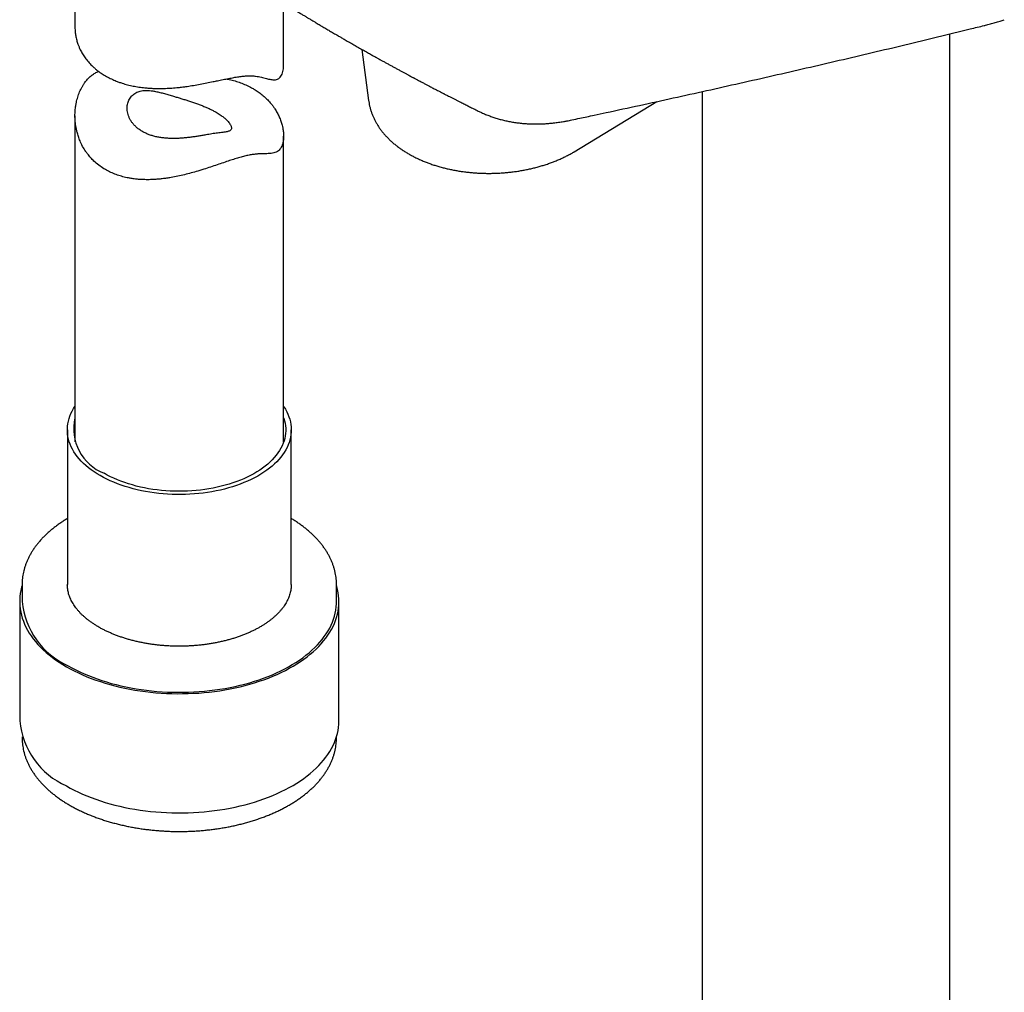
# Model space of a CAD drawing. Header units: millimetres. Extents: x 8 to 789, y 12 to 2370.
# Tile 4 of 85: x 593 to 664, y 521 to 591. Entities that reach past the tile are written whole.
import ezdxf

# ---------------------------------------------------------------- set-up
doc = ezdxf.new("R2010")
doc.units = ezdxf.units.MM

msp = doc.modelspace()

# ---------------------------------------------------------------- linework, layer by layer
at = {"color": 7, "linetype": 'Continuous', "lineweight": 30}
for p, q in [((596.79, 603.183), (596.79, 590.412)), ((611.79, 587.748), (611.79, 592.141)), ((659.679, 382.735), (659.679, 589.924)), ((617.412, 588.816), (617.9, 585.137)), ((641.879, 585.778), (641.879, 383.788)), ((632.674, 581.449), (638.622, 585.06)), ((596.79, 584.046), (596.79, 560.579)), ((611.79, 560.579), (611.79, 582.574)), ((632.673, 581.449), (632.67, 581.447)), ((596.24, 561.449), (596.24, 550.319)), ((612.34, 550.325), (612.34, 561.449)), ((592.99, 550.325), (592.99, 550.332)), ((592.99, 550.325), (592.99, 549.1)), ((615.59, 550.334), (615.59, 550.325)), ((615.59, 549.1), (615.59, 550.325)), ((592.815, 549.1), (592.815, 540.527)), ((615.765, 540.527), (615.765, 549.1)), ((592.99, 539.374), (592.99, 539.302)), ((592.99, 539.302), (592.99, 539.294)), ((615.59, 539.302), (615.59, 539.374)), ((615.59, 539.295), (615.59, 539.302))]:
    msp.add_line(p, q, dxfattribs=at)
at = {"color": 7, "linetype": 'Continuous', "lineweight": 30, "flags": 128}
for points in [[(598.598, 558.163), (598.374, 558.297), (598.161, 558.436), (597.957, 558.58), (597.763, 558.729), (597.58, 558.882), (597.407, 559.039), (597.246, 559.2), (597.095, 559.364), (596.957, 559.532), (596.83, 559.703), (596.715, 559.877), (596.612, 560.053), (596.521, 560.231), (596.443, 560.412), (596.377, 560.594), (596.324, 560.777), (596.284, 560.962), (596.257, 561.147), (596.242, 561.333), (596.241, 561.519), (596.252, 561.705), (596.276, 561.89), (596.313, 562.075), (596.363, 562.259), (596.425, 562.441), (596.5, 562.622), (596.588, 562.801), (596.688, 562.978), (596.79, 563.137)], [(611.79, 563.137), (611.809, 563.109), (611.918, 562.934), (612.015, 562.756), (612.099, 562.577), (612.171, 562.396), (612.23, 562.213), (612.277, 562.029), (612.311, 561.844), (612.332, 561.658), (612.34, 561.472), (612.335, 561.286), (612.317, 561.101), (612.287, 560.916), (612.243, 560.731), (612.187, 560.548), (612.118, 560.367), (612.037, 560.187), (611.943, 560.009), (611.837, 559.833), (611.719, 559.66), (611.589, 559.49), (611.448, 559.323), (611.295, 559.159), (611.13, 558.999), (610.955, 558.843), (610.769, 558.691), (610.573, 558.544), (610.366, 558.401), (610.15, 558.263), (609.925, 558.13), (609.69, 558.003), (609.447, 557.881), (609.196, 557.765), (608.936, 557.654), (608.67, 557.55), (608.396, 557.452), (608.116, 557.36), (607.829, 557.275), (607.537, 557.197), (607.24, 557.125), (606.938, 557.061), (606.631, 557.003), (606.321, 556.952), (606.008, 556.909), (605.692, 556.873), (605.374, 556.844), (605.054, 556.823), (604.733, 556.809), (604.411, 556.802), (604.088, 556.803), (603.767, 556.812), (603.446, 556.828), (603.126, 556.851), (602.808, 556.881), (602.493, 556.919), (602.18, 556.964), (601.871, 557.017), (601.566, 557.076), (601.265, 557.142), (600.969, 557.216), (600.678, 557.296), (600.393, 557.383), (600.115, 557.476), (599.843, 557.575), (599.578, 557.681), (599.32, 557.793), (599.071, 557.911), (598.83, 558.034), (598.598, 558.163)], [(611.79, 562.319), (611.802, 562.283), (611.855, 562.104), (611.895, 561.924), (611.923, 561.744), (611.937, 561.562), (611.939, 561.381), (611.928, 561.2), (611.903, 561.019), (611.866, 560.839), (611.817, 560.66), (611.754, 560.482), (611.679, 560.306), (611.592, 560.132), (611.492, 559.96), (611.38, 559.791), (611.256, 559.624), (611.12, 559.46), (610.973, 559.3), (610.815, 559.144), (610.645, 558.991), (610.465, 558.842), (610.274, 558.698), (610.074, 558.559), (609.863, 558.424), (609.643, 558.294), (609.414, 558.17), (609.177, 558.052), (608.931, 557.939), (608.678, 557.832), (608.417, 557.731), (608.149, 557.636), (607.874, 557.548), (607.594, 557.466), (607.308, 557.391), (607.017, 557.323), (606.721, 557.262), (606.421, 557.208), (606.118, 557.161), (605.811, 557.121), (605.502, 557.089), (605.191, 557.064), (604.878, 557.046), (604.565, 557.036), (604.251, 557.033), (603.936, 557.038), (603.623, 557.05), (603.311, 557.069), (603, 557.096), (602.692, 557.13), (602.386, 557.172), (602.083, 557.221), (601.784, 557.276), (601.49, 557.339), (601.2, 557.409), (600.915, 557.486), (600.636, 557.569), (600.363, 557.659), (600.097, 557.755), (599.838, 557.858), (599.586, 557.966), (599.342, 558.081), (599.107, 558.201), (598.88, 558.326)], [(592.99, 550.253), (592.953, 550.126), (592.9, 549.905), (592.859, 549.684), (592.832, 549.462), (592.817, 549.24), (592.816, 549.017), (592.827, 548.795), (592.851, 548.572), (592.889, 548.351), (592.939, 548.13), (593.001, 547.911), (593.077, 547.692), (593.165, 547.476), (593.266, 547.261), (593.379, 547.048), (593.505, 546.838), (593.643, 546.63), (593.793, 546.425), (593.954, 546.223), (594.127, 546.024), (594.312, 545.829), (594.508, 545.637), (594.715, 545.449), (594.933, 545.266), (595.162, 545.086), (595.4, 544.911), (595.649, 544.741), (595.908, 544.576), (596.176, 544.416)], [(596.176, 544.416), (596.453, 544.262), (596.739, 544.112), (597.033, 543.969), (597.336, 543.831), (597.647, 543.699), (597.965, 543.573), (598.29, 543.454), (598.622, 543.341), (598.96, 543.234), (599.305, 543.134), (599.655, 543.041), (600.01, 542.954), (600.37, 542.875), (600.735, 542.802), (601.103, 542.737), (601.475, 542.678), (601.851, 542.628), (602.229, 542.584), (602.609, 542.548), (602.991, 542.519), (603.375, 542.497), (603.76, 542.483), (604.145, 542.477), (604.531, 542.478), (604.916, 542.486), (605.301, 542.502), (605.684, 542.525), (606.066, 542.556), (606.446, 542.594), (606.823, 542.64), (607.198, 542.692), (607.569, 542.752), (607.936, 542.82), (608.3, 542.894), (608.659, 542.975), (609.013, 543.063), (609.361, 543.158), (609.704, 543.26), (610.041, 543.368), (610.372, 543.483), (610.695, 543.604), (611.011, 543.731), (611.32, 543.865), (611.621, 544.004), (611.913, 544.149), (612.197, 544.3), (612.472, 544.456), (612.737, 544.617), (612.994, 544.784), (613.24, 544.955), (613.476, 545.131), (613.702, 545.311), (613.917, 545.496), (614.121, 545.684), (614.315, 545.877), (614.497, 546.073), (614.667, 546.273), (614.826, 546.476), (614.972, 546.682), (615.107, 546.89), (615.23, 547.101), (615.34, 547.314), (615.438, 547.53), (615.523, 547.747), (615.595, 547.965), (615.655, 548.185), (615.702, 548.406), (615.736, 548.628), (615.757, 548.85), (615.765, 549.073), (615.76, 549.295), (615.742, 549.518), (615.711, 549.739), (615.668, 549.961), (615.611, 550.181), (615.59, 550.253)], [(596.299, 544.488), (596.574, 544.335), (596.857, 544.187), (597.149, 544.045), (597.449, 543.908), (597.756, 543.778), (598.071, 543.654), (598.394, 543.536), (598.723, 543.424), (599.058, 543.318), (599.399, 543.22), (599.746, 543.128), (600.098, 543.043), (600.455, 542.964), (600.816, 542.893), (601.181, 542.829), (601.55, 542.772), (601.922, 542.722), (602.296, 542.679), (602.673, 542.644), (603.052, 542.616), (603.432, 542.596), (603.813, 542.583), (604.194, 542.577), (604.576, 542.579), (604.957, 542.589), (605.338, 542.605), (605.717, 542.629), (606.095, 542.661), (606.471, 542.7), (606.844, 542.746), (607.214, 542.799), (607.581, 542.86), (607.945, 542.928), (608.304, 543.003), (608.658, 543.084), (609.008, 543.173), (609.352, 543.268), (609.69, 543.37), (610.022, 543.479), (610.348, 543.594), (610.667, 543.715), (610.978, 543.842), (611.282, 543.976), (611.578, 544.115), (611.865, 544.26), (612.144, 544.411), (612.414, 544.566), (612.675, 544.727), (612.926, 544.893), (613.167, 545.064), (613.398, 545.239), (613.619, 545.419), (613.829, 545.603), (614.028, 545.791), (614.216, 545.983), (614.393, 546.178), (614.558, 546.377), (614.711, 546.579), (614.853, 546.783), (614.982, 546.991), (615.1, 547.2), (615.205, 547.412), (615.297, 547.626), (615.377, 547.841), (615.445, 548.058), (615.499, 548.276), (615.541, 548.495), (615.57, 548.715), (615.586, 548.935), (615.59, 549.1)], [(596.176, 535.843), (596.453, 535.688), (596.739, 535.539), (597.033, 535.395), (597.336, 535.257), (597.647, 535.125), (597.965, 535), (598.29, 534.88), (598.622, 534.767), (598.96, 534.66), (599.305, 534.56), (599.655, 534.467), (600.01, 534.38), (600.37, 534.301), (600.735, 534.228), (601.103, 534.163), (601.475, 534.105), (601.851, 534.054), (602.229, 534.01), (602.609, 533.974), (602.991, 533.945), (603.375, 533.924), (603.76, 533.91), (604.145, 533.903), (604.531, 533.904), (604.916, 533.912), (605.301, 533.928), (605.684, 533.952), (606.066, 533.982), (606.446, 534.02), (606.823, 534.066), (607.198, 534.119), (607.569, 534.179), (607.936, 534.246), (608.3, 534.32), (608.659, 534.401), (609.013, 534.49), (609.361, 534.585), (609.704, 534.686), (610.041, 534.795), (610.372, 534.909), (610.695, 535.03), (611.011, 535.158), (611.32, 535.291), (611.621, 535.43), (611.913, 535.576), (612.197, 535.726), (612.472, 535.882), (612.737, 536.043), (612.994, 536.21), (613.24, 536.381), (613.476, 536.557), (613.702, 536.737), (613.917, 536.922), (614.121, 537.111), (614.315, 537.303), (614.497, 537.5), (614.667, 537.699), (614.826, 537.902), (614.972, 538.108), (615.107, 538.316), (615.23, 538.527), (615.34, 538.741), (615.438, 538.956), (615.523, 539.173), (615.595, 539.392), (615.655, 539.612), (615.702, 539.833), (615.736, 540.054), (615.757, 540.276), (615.765, 540.499), (615.765, 540.527)]]:
    msp.add_lwpolyline(points, dxfattribs=at)
at = {"color": 7, "linetype": 'Continuous', "lineweight": 30}
for centre, radius, start, end in [((600.145, 561.532), 3.446, 166.8, 248.47069), ((598.616, 549.644), 5.653, 185.51725, 245.80289), ((598.534, 541.082), 5.746, 185.54755, 245.7726)]:
    msp.add_arc(centre, radius, start, end, dxfattribs=at)
for points, knots in [([(606.947, 595.247), (606.971, 595.231), (607.061, 595.171), (607.205, 595.075), (607.372, 594.965), (607.509, 594.874), (607.616, 594.804), (607.692, 594.753), (607.741, 594.721), (607.773, 594.7), (607.802, 594.681), (607.837, 594.658), (607.894, 594.621), (607.978, 594.566), (608.096, 594.489), (608.236, 594.397), (608.394, 594.294), (608.665, 594.118), (609.034, 593.879), (609.493, 593.585), (609.846, 593.359), (610.095, 593.201), (610.24, 593.109), (610.364, 593.031), (610.46, 592.97), (610.536, 592.923), (610.603, 592.88), (610.681, 592.831), (610.808, 592.752), (610.982, 592.642), (611.205, 592.503), (611.443, 592.355), (611.696, 592.198), (611.959, 592.036), (612.225, 591.872), (612.487, 591.712), (612.74, 591.558), (612.978, 591.413), (613.165, 591.3), (613.298, 591.22), (613.378, 591.172), (613.448, 591.13), (613.519, 591.087), (613.614, 591.03), (613.738, 590.956), (613.895, 590.861), (614.098, 590.74), (614.339, 590.597), (614.612, 590.435), (614.889, 590.272), (615.169, 590.107), (615.409, 589.967), (615.6, 589.856), (615.733, 589.778), (615.848, 589.712), (615.959, 589.647), (616.08, 589.577), (616.27, 589.467), (616.526, 589.321), (616.843, 589.139), (617.166, 588.955), (617.492, 588.771), (617.757, 588.621), (617.96, 588.507), (618.096, 588.431), (618.214, 588.365), (618.305, 588.314), (618.373, 588.276), (618.433, 588.242), (618.503, 588.203), (618.595, 588.153), (618.722, 588.082), (618.888, 587.99), (619.087, 587.88), (619.296, 587.765), (619.507, 587.65), (619.717, 587.535), (619.927, 587.42), (620.131, 587.31), (620.329, 587.203), (620.518, 587.101), (620.694, 587.006), (620.847, 586.924), (620.971, 586.857), (621.06, 586.81), (621.121, 586.777), (621.17, 586.751), (621.231, 586.718), (621.315, 586.674), (621.422, 586.617), (621.543, 586.553), (621.702, 586.468), (621.886, 586.371), (622.089, 586.264), (622.262, 586.174), (622.414, 586.094), (622.552, 586.022), (622.699, 585.945), (622.853, 585.865), (623.002, 585.788), (623.13, 585.722), (623.225, 585.673), (623.298, 585.635), (623.37, 585.598), (623.463, 585.55), (623.584, 585.488), (623.733, 585.411), (623.905, 585.323), (624.089, 585.23), (624.274, 585.136), (624.491, 585.025), (624.74, 584.9), (625.021, 584.758), (625.31, 584.614), (625.563, 584.488), (625.723, 584.408), (625.78, 584.38)], [0, 0, 0, 0, 0.00399, 0.014887, 0.024128, 0.031712, 0.037638, 0.041907, 0.044414, 0.045726, 0.047249, 0.04918, 0.051517, 0.056703, 0.063187, 0.07097, 0.079986, 0.089205, 0.115734, 0.140905, 0.164715, 0.173821, 0.181741, 0.188475, 0.194022, 0.197548, 0.200806, 0.205041, 0.21032, 0.22146, 0.233552, 0.246575, 0.260204, 0.27479, 0.28921, 0.303461, 0.31719, 0.330055, 0.342021, 0.347343, 0.35158, 0.354861, 0.358557, 0.363043, 0.370113, 0.378539, 0.388321, 0.402689, 0.417272, 0.432071, 0.447085, 0.462034, 0.470486, 0.477568, 0.483281, 0.488759, 0.49522, 0.502665, 0.519045, 0.53586, 0.552985, 0.570239, 0.587388, 0.5949, 0.602358, 0.608731, 0.613543, 0.616792, 0.619387, 0.623062, 0.627849, 0.63375, 0.643076, 0.653961, 0.664992, 0.676001, 0.686988, 0.697952, 0.708894, 0.718905, 0.728897, 0.7384, 0.746395, 0.752847, 0.757756, 0.760256, 0.762331, 0.765448, 0.769793, 0.775363, 0.782033, 0.788677, 0.800114, 0.810586, 0.820219, 0.826947, 0.834108, 0.841702, 0.84973, 0.857962, 0.864693, 0.869576, 0.872616, 0.87594, 0.880721, 0.886959, 0.894655, 0.9038, 0.913444, 0.92294, 0.932287, 0.946934, 0.9612, 0.975478, 0.991318, 1, 1, 1, 1]), ([(596.791, 590.412), (596.79, 590.401), (596.788, 590.292), (596.802, 590.082), (596.841, 589.782), (596.907, 589.483), (596.989, 589.219), (597.078, 588.987), (597.185, 588.752), (597.33, 588.485), (597.523, 588.193), (597.746, 587.912), (597.97, 587.674), (598.18, 587.479), (598.398, 587.298), (598.66, 587.106), (598.979, 586.907), (599.32, 586.724), (599.644, 586.579), (599.934, 586.466), (600.228, 586.366), (600.57, 586.268), (600.97, 586.176), (601.384, 586.102), (601.764, 586.055), (602.103, 586.025), (602.445, 586.006), (602.841, 585.997), (603.295, 586.006), (603.755, 586.031), (604.169, 586.068), (604.533, 586.109), (604.899, 586.158), (605.318, 586.223), (605.79, 586.307), (606.261, 586.398), (606.677, 586.484), (607.069, 586.566), (607.436, 586.643), (607.825, 586.721), (608.203, 586.792), (608.562, 586.849), (608.9, 586.89), (609.216, 586.912), (609.511, 586.913), (609.768, 586.892), (609.993, 586.857), (610.19, 586.815), (610.375, 586.77), (610.549, 586.724), (610.713, 586.682), (610.869, 586.647), (611.016, 586.626), (611.153, 586.621), (611.281, 586.638), (611.399, 586.683), (611.506, 586.761), (611.6, 586.877), (611.676, 587.029), (611.735, 587.21), (611.773, 587.42), (611.789, 587.602), (611.789, 587.716), (611.789, 587.748)], [0, 0, 0, 0, 0.001875, 0.019689, 0.037563, 0.055616, 0.073731, 0.085898, 0.098757, 0.11822, 0.137763, 0.157559, 0.177443, 0.190827, 0.203275, 0.222116, 0.241034, 0.260194, 0.279436, 0.292385, 0.304554, 0.322961, 0.341439, 0.360132, 0.378898, 0.391515, 0.403945, 0.42274, 0.441605, 0.460683, 0.479832, 0.492705, 0.505558, 0.525022, 0.54457, 0.564397, 0.584329, 0.59777, 0.615394, 0.633121, 0.651084, 0.669183, 0.686829, 0.704621, 0.722715, 0.740956, 0.756463, 0.772045, 0.787655, 0.803395, 0.819152, 0.835031, 0.850935, 0.866901, 0.88251, 0.8982, 0.914124, 0.930211, 0.945839, 0.961614, 0.977646, 0.993785, 1, 1, 1, 1]), ([(625.785, 584.378), (625.865, 584.339), (626.039, 584.255), (626.313, 584.137), (626.606, 584.022), (626.905, 583.917), (627.209, 583.823), (627.518, 583.739), (627.832, 583.666), (628.152, 583.603), (628.476, 583.551), (628.805, 583.509), (629.137, 583.478), (629.473, 583.458), (629.811, 583.449), (630.153, 583.451), (630.498, 583.464), (630.846, 583.487), (631.198, 583.522), (631.553, 583.567), (631.872, 583.617), (632.137, 583.666), (632.336, 583.705), (632.647, 583.768), (633.064, 583.857), (633.597, 583.973), (634.222, 584.107), (635.493, 584.379), (637.388, 584.789), (639.799, 585.317), (642.203, 585.849), (644.599, 586.387), (646.987, 586.929), (649.367, 587.476), (651.74, 588.028), (654.105, 588.584), (656.462, 589.146), (658.811, 589.712), (660.712, 590.174), (661.827, 590.45), (662.164, 590.533)], [0, 0, 0, 0, 0.007513, 0.016364, 0.025216, 0.034075, 0.042949, 0.051845, 0.06077, 0.069731, 0.078733, 0.08778, 0.096841, 0.10587, 0.11491, 0.12397, 0.133057, 0.14218, 0.151345, 0.160561, 0.169834, 0.17613, 0.180912, 0.185587, 0.200839, 0.214239, 0.228719, 0.251681, 0.317123, 0.382604, 0.448056, 0.513507, 0.578956, 0.644404, 0.709849, 0.775293, 0.840736, 0.906176, 0.971615, 1, 1, 1, 1]), ([(662.165, 590.533), (662.191, 590.539), (662.338, 590.574), (662.6, 590.644), (662.95, 590.742), (663.285, 590.844), (663.499, 590.915), (663.601, 590.949)], [0, 0, 0, 0, 0.052947, 0.29148, 0.534332, 0.776488, 1, 1, 1, 1]), ([(609.593, 585.994), (609.664, 585.952), (609.842, 585.846), (610.109, 585.658), (610.391, 585.427), (610.651, 585.178), (610.861, 584.941), (611.027, 584.727), (611.178, 584.509), (611.331, 584.255), (611.477, 583.96), (611.596, 583.659), (611.679, 583.39), (611.74, 583.121), (611.78, 582.854), (611.795, 582.562), (611.778, 582.286), (611.732, 582.048), (611.664, 581.85), (611.578, 581.691), (611.473, 581.563), (611.36, 581.476), (611.23, 581.408), (611.082, 581.36), (610.896, 581.329), (610.693, 581.314), (610.494, 581.309), (610.288, 581.305), (610.074, 581.299), (609.819, 581.283), (609.538, 581.25), (609.233, 581.193), (608.906, 581.116), (608.558, 581.02), (608.189, 580.906), (607.786, 580.775), (607.351, 580.629), (606.886, 580.471), (606.408, 580.311), (605.981, 580.174), (605.557, 580.044), (605.139, 579.924), (604.663, 579.8), (604.183, 579.69), (603.754, 579.607), (603.381, 579.548), (603.065, 579.506), (602.753, 579.475), (602.442, 579.453), (602.131, 579.442), (601.82, 579.443), (601.511, 579.455), (601.204, 579.48), (600.911, 579.517), (600.584, 579.573), (600.227, 579.654), (599.837, 579.774), (599.46, 579.921), (599.14, 580.077), (598.816, 580.264), (598.493, 580.486), (598.178, 580.754), (597.915, 581.023), (597.723, 581.254), (597.527, 581.525), (597.335, 581.838), (597.16, 582.201), (597.03, 582.546), (596.945, 582.83), (596.885, 583.088), (596.836, 583.358), (596.8, 583.676), (596.785, 584.038), (596.798, 584.401), (596.835, 584.723), (596.896, 585.053), (596.983, 585.39), (597.119, 585.763), (597.263, 586.059), (597.397, 586.283), (597.526, 586.47), (597.688, 586.668), (597.89, 586.868), (598.113, 587.041), (598.314, 587.166), (598.445, 587.218), (598.49, 587.237)], [0, 0, 0, 0, 0.008576, 0.021557, 0.034594, 0.047798, 0.061058, 0.06998, 0.078555, 0.091522, 0.104537, 0.1177, 0.130915, 0.1398, 0.153318, 0.166905, 0.180657, 0.194511, 0.205984, 0.21754, 0.229281, 0.241116, 0.249775, 0.26288, 0.276042, 0.289329, 0.302646, 0.311579, 0.323677, 0.335819, 0.348094, 0.360474, 0.372606, 0.384851, 0.397317, 0.409887, 0.423985, 0.438196, 0.452604, 0.467097, 0.476223, 0.490032, 0.503896, 0.517927, 0.532011, 0.541482, 0.550672, 0.559894, 0.569132, 0.578494, 0.587874, 0.597385, 0.606915, 0.616488, 0.62526, 0.638554, 0.651911, 0.66547, 0.679099, 0.688288, 0.704173, 0.720173, 0.732334, 0.744544, 0.752756, 0.768679, 0.7847, 0.79685, 0.80904, 0.817225, 0.825936, 0.839102, 0.852312, 0.86566, 0.879056, 0.888057, 0.902861, 0.917743, 0.932808, 0.940399, 0.94799, 0.95931, 0.970697, 0.982235, 0.993861, 1, 1, 1, 1]), ([(607.679, 586.691), (607.712, 586.685), (607.887, 586.651), (608.195, 586.573), (608.599, 586.449), (608.987, 586.3), (609.319, 586.147), (609.514, 586.038), (609.593, 585.994)], [0, 0, 0, 0, 0.046692, 0.248067, 0.450313, 0.655314, 0.861283, 1, 1, 1, 1]), ([(606.941, 584.291), (606.871, 584.331), (606.73, 584.409), (606.498, 584.524), (606.252, 584.635), (605.993, 584.743), (605.727, 584.845), (605.454, 584.943), (605.174, 585.039), (604.892, 585.132), (604.615, 585.221), (604.341, 585.307), (604.069, 585.39), (603.774, 585.479), (603.463, 585.57), (603.135, 585.66), (602.817, 585.74), (602.525, 585.801), (602.261, 585.843), (602.021, 585.865), (601.789, 585.866), (601.581, 585.842), (601.399, 585.797), (601.24, 585.736), (601.093, 585.656), (600.961, 585.557), (600.846, 585.444), (600.748, 585.316), (600.667, 585.174), (600.605, 585.021), (600.562, 584.858), (600.54, 584.686), (600.538, 584.509), (600.558, 584.324), (600.602, 584.134), (600.671, 583.941), (600.765, 583.75), (600.884, 583.565), (601.027, 583.388), (601.195, 583.22), (601.387, 583.064), (601.599, 582.924), (601.826, 582.802), (602.068, 582.697), (602.327, 582.607), (602.599, 582.534), (602.88, 582.479), (603.17, 582.439), (603.47, 582.415), (603.778, 582.404), (604.089, 582.408), (604.405, 582.423), (604.723, 582.45), (605.036, 582.485), (605.338, 582.525), (605.631, 582.57), (605.917, 582.617), (606.181, 582.662), (606.42, 582.703), (606.636, 582.739), (606.839, 582.771), (607.042, 582.8), (607.237, 582.824), (607.423, 582.845), (607.585, 582.867), (607.725, 582.892), (607.841, 582.923), (607.933, 582.965), (607.999, 583.021), (608.034, 583.087), (608.043, 583.163), (608.031, 583.245), (607.996, 583.339), (607.938, 583.444), (607.857, 583.557), (607.755, 583.676), (607.628, 583.802), (607.492, 583.918), (607.358, 584.022), (607.23, 584.112), (607.092, 584.202), (606.992, 584.262), (606.941, 584.291)], [0, 0, 0, 0, 0.01195, 0.023899, 0.036189, 0.048479, 0.060432, 0.072384, 0.084696, 0.097008, 0.108774, 0.120541, 0.132607, 0.144675, 0.160141, 0.175611, 0.191522, 0.207433, 0.2207, 0.233965, 0.247566, 0.261164, 0.272078, 0.282992, 0.294224, 0.305455, 0.31637, 0.327285, 0.338495, 0.349707, 0.361041, 0.372377, 0.383984, 0.395592, 0.408033, 0.420474, 0.433253, 0.446032, 0.458861, 0.47169, 0.48491, 0.498129, 0.510672, 0.523216, 0.536127, 0.549038, 0.561555, 0.574072, 0.586935, 0.599798, 0.612611, 0.625424, 0.638626, 0.651828, 0.664312, 0.676796, 0.689726, 0.702656, 0.713917, 0.725179, 0.736788, 0.748398, 0.762683, 0.776972, 0.791657, 0.806343, 0.821098, 0.835852, 0.851001, 0.866148, 0.878301, 0.890454, 0.902949, 0.915444, 0.927606, 0.939769, 0.952309, 0.96485, 0.973573, 0.982296, 0.991148, 1, 1, 1, 1]), ([(617.902, 585.137), (617.905, 585.109), (617.917, 585.009), (617.949, 584.838), (617.999, 584.623), (618.061, 584.409), (618.134, 584.198), (618.219, 583.989), (618.314, 583.782), (618.421, 583.578), (618.539, 583.377), (618.669, 583.179), (618.809, 582.985), (618.961, 582.794), (619.123, 582.607), (619.296, 582.425), (619.48, 582.247), (619.673, 582.074), (619.877, 581.906), (620.091, 581.743), (620.314, 581.587), (620.545, 581.437), (620.786, 581.293), (621.034, 581.155), (621.289, 581.024), (621.552, 580.9), (621.821, 580.783), (622.097, 580.673), (622.378, 580.57), (622.664, 580.474), (622.956, 580.386), (623.252, 580.305), (623.552, 580.231), (623.856, 580.164), (624.163, 580.105), (624.474, 580.053), (624.787, 580.009), (625.102, 579.972), (625.42, 579.942), (625.739, 579.92), (626.059, 579.905), (626.38, 579.898), (626.701, 579.898), (627.023, 579.905), (627.344, 579.92), (627.664, 579.943), (627.984, 579.972), (628.302, 580.01), (628.618, 580.054), (628.932, 580.106), (629.243, 580.165), (629.552, 580.231), (629.857, 580.305), (630.159, 580.386), (630.457, 580.474), (630.75, 580.569), (631.039, 580.672), (631.322, 580.781), (631.6, 580.898), (631.872, 581.021), (632.138, 581.151), (632.397, 581.289), (632.573, 581.388), (632.663, 581.442), (632.67, 581.447)], [0, 0, 0, 0, 0.005609, 0.020541, 0.035506, 0.050525, 0.065617, 0.080797, 0.096084, 0.111489, 0.127025, 0.142701, 0.158522, 0.174489, 0.190602, 0.206856, 0.22324, 0.239745, 0.256357, 0.273059, 0.289836, 0.306673, 0.323553, 0.340464, 0.357393, 0.37433, 0.391264, 0.408189, 0.425101, 0.441997, 0.458875, 0.475735, 0.492575, 0.509398, 0.526203, 0.542993, 0.559769, 0.576533, 0.593288, 0.610036, 0.62678, 0.643521, 0.660263, 0.677007, 0.693756, 0.710512, 0.727278, 0.744056, 0.760849, 0.777659, 0.794488, 0.811338, 0.828212, 0.845111, 0.862038, 0.878992, 0.895976, 0.912989, 0.930031, 0.947101, 0.964198, 0.981316, 0.998453, 1, 1, 1, 1]), ([(596.24, 555.069), (596.204, 555.048), (596.081, 554.975), (595.882, 554.846), (595.641, 554.682), (595.409, 554.513), (595.187, 554.34), (594.974, 554.162), (594.771, 553.98), (594.578, 553.793), (594.395, 553.603), (594.222, 553.409), (594.06, 553.211), (593.909, 553.011), (593.769, 552.807), (593.64, 552.601), (593.523, 552.392), (593.417, 552.181), (593.323, 551.969), (593.24, 551.754), (593.169, 551.539), (593.11, 551.322), (593.062, 551.104), (593.026, 550.886), (593.003, 550.668), (592.991, 550.483), (592.991, 550.372), (592.991, 550.333)], [0, 0, 0, 0, 0.017837, 0.060288, 0.102742, 0.145193, 0.187633, 0.230055, 0.272449, 0.314805, 0.357111, 0.399354, 0.44152, 0.483595, 0.525564, 0.567414, 0.609134, 0.650713, 0.692146, 0.733429, 0.774565, 0.815561, 0.856427, 0.89718, 0.93784, 0.97843, 1, 1, 1, 1]), ([(615.589, 550.335), (615.588, 550.394), (615.587, 550.525), (615.572, 550.729), (615.545, 550.947), (615.506, 551.164), (615.455, 551.38), (615.393, 551.595), (615.32, 551.809), (615.235, 552.021), (615.138, 552.231), (615.031, 552.44), (614.912, 552.646), (614.782, 552.851), (614.64, 553.052), (614.488, 553.251), (614.325, 553.446), (614.151, 553.639), (613.967, 553.827), (613.773, 554.012), (613.569, 554.193), (613.355, 554.37), (613.132, 554.542), (612.899, 554.71), (612.657, 554.873), (612.471, 554.993), (612.362, 555.057), (612.34, 555.07)], [0, 0, 0, 0, 0.032725, 0.073269, 0.113828, 0.15443, 0.1951, 0.235862, 0.276734, 0.317733, 0.358868, 0.400145, 0.441567, 0.483131, 0.52483, 0.566655, 0.608595, 0.650637, 0.692767, 0.734973, 0.77724, 0.819557, 0.861912, 0.904295, 0.946696, 0.989109, 1, 1, 1, 1]), ([(598.494, 547.268), (598.458, 547.289), (598.352, 547.351), (598.183, 547.457), (597.99, 547.586), (597.807, 547.718), (597.633, 547.854), (597.469, 547.993), (597.315, 548.135), (597.17, 548.279), (597.036, 548.425), (596.912, 548.574), (596.797, 548.724), (596.694, 548.877), (596.6, 549.031), (596.517, 549.186), (596.445, 549.343), (596.383, 549.502), (596.332, 549.662), (596.292, 549.823), (596.262, 549.986), (596.245, 550.149), (596.238, 550.262), (596.24, 550.321), (596.24, 550.325)], [0, 0, 0, 0, 0.024922, 0.072455, 0.119968, 0.167473, 0.214978, 0.262494, 0.310039, 0.357631, 0.405296, 0.453061, 0.500963, 0.54904, 0.597336, 0.6459, 0.69478, 0.744024, 0.793668, 0.843736, 0.894224, 0.945095, 0.996271, 1, 1, 1, 1]), ([(612.338, 550.323), (612.339, 550.295), (612.339, 550.211), (612.328, 550.072), (612.305, 549.907), (612.269, 549.743), (612.223, 549.58), (612.165, 549.418), (612.096, 549.257), (612.017, 549.099), (611.927, 548.942), (611.826, 548.787), (611.715, 548.634), (611.593, 548.483), (611.462, 548.335), (611.32, 548.189), (611.169, 548.045), (611.008, 547.905), (610.837, 547.768), (610.657, 547.634), (610.468, 547.503), (610.269, 547.376), (610.062, 547.253), (609.847, 547.135), (609.623, 547.02), (609.392, 546.91), (609.153, 546.805), (608.907, 546.705), (608.655, 546.61), (608.395, 546.52), (608.13, 546.436), (607.859, 546.357), (607.582, 546.284), (607.301, 546.217), (607.015, 546.156), (606.726, 546.1), (606.432, 546.052), (606.136, 546.009), (605.836, 545.973), (605.534, 545.943), (605.231, 545.919), (604.926, 545.903), (604.62, 545.892), (604.314, 545.888), (604.007, 545.891), (603.701, 545.901), (603.396, 545.916), (603.092, 545.939), (602.79, 545.968), (602.49, 546.003), (602.193, 546.045), (601.899, 546.093), (601.608, 546.147), (601.322, 546.207), (601.04, 546.273), (600.763, 546.345), (600.491, 546.423), (600.224, 546.507), (599.964, 546.596), (599.71, 546.69), (599.463, 546.79), (599.223, 546.894), (598.991, 547.003), (598.766, 547.117), (598.602, 547.206), (598.513, 547.257), (598.494, 547.268)], [0, 0, 0, 0, 0.008805, 0.02579, 0.042742, 0.059616, 0.076378, 0.093007, 0.109496, 0.125849, 0.142075, 0.15819, 0.17421, 0.19015, 0.206027, 0.221854, 0.237643, 0.253404, 0.269146, 0.284875, 0.300598, 0.316319, 0.332041, 0.347766, 0.363496, 0.379234, 0.39498, 0.410735, 0.4265, 0.442274, 0.458058, 0.473851, 0.489652, 0.505462, 0.52128, 0.537104, 0.552935, 0.568772, 0.584614, 0.60046, 0.61631, 0.632162, 0.648017, 0.663872, 0.679728, 0.695584, 0.711438, 0.727291, 0.74314, 0.758986, 0.774827, 0.790663, 0.806493, 0.822317, 0.838133, 0.853941, 0.869741, 0.885531, 0.901311, 0.917081, 0.93284, 0.948589, 0.964327, 0.980055, 0.995773, 1, 1, 1, 1]), ([(592.991, 539.293), (592.991, 539.234), (592.992, 539.102), (593.008, 538.898), (593.035, 538.68), (593.074, 538.463), (593.124, 538.247), (593.186, 538.032), (593.26, 537.819), (593.345, 537.607), (593.441, 537.396), (593.549, 537.187), (593.668, 536.981), (593.798, 536.777), (593.939, 536.575), (594.092, 536.376), (594.255, 536.181), (594.428, 535.989), (594.612, 535.8), (594.806, 535.615), (595.011, 535.434), (595.225, 535.257), (595.448, 535.085), (595.68, 534.917), (595.922, 534.754), (596.172, 534.596), (596.431, 534.443), (596.697, 534.295), (596.971, 534.153), (597.253, 534.016), (597.542, 533.884), (597.838, 533.758), (598.14, 533.639), (598.448, 533.525), (598.763, 533.417), (599.083, 533.315), (599.408, 533.219), (599.738, 533.13), (600.073, 533.047), (600.411, 532.97), (600.754, 532.9), (601.101, 532.836), (601.45, 532.78), (601.803, 532.729), (602.158, 532.686), (602.515, 532.649), (602.873, 532.619), (603.234, 532.595), (603.595, 532.579), (603.957, 532.569), (604.319, 532.566), (604.682, 532.57), (605.044, 532.581), (605.405, 532.599), (605.765, 532.623), (606.123, 532.654), (606.48, 532.692), (606.835, 532.737), (607.187, 532.788), (607.536, 532.846), (607.881, 532.911), (608.223, 532.982), (608.562, 533.06), (608.896, 533.144), (609.225, 533.234), (609.549, 533.331), (609.868, 533.434), (610.182, 533.543), (610.489, 533.658), (610.79, 533.778), (611.085, 533.905), (611.373, 534.037), (611.653, 534.175), (611.927, 534.319), (612.192, 534.468), (612.449, 534.622), (612.698, 534.781), (612.939, 534.945), (613.17, 535.114), (613.393, 535.287), (613.605, 535.465), (613.809, 535.648), (614.002, 535.834), (614.185, 536.024), (614.357, 536.218), (614.519, 536.416), (614.67, 536.617), (614.81, 536.82), (614.939, 537.027), (615.057, 537.235), (615.163, 537.446), (615.257, 537.659), (615.34, 537.873), (615.411, 538.089), (615.47, 538.305), (615.517, 538.523), (615.553, 538.741), (615.577, 538.959), (615.589, 539.144), (615.589, 539.256), (615.588, 539.295)], [0, 0, 0, 0, 0.008047, 0.017969, 0.027894, 0.03783, 0.047782, 0.057757, 0.067759, 0.077792, 0.087858, 0.097959, 0.108095, 0.118266, 0.128471, 0.138706, 0.148969, 0.159257, 0.169567, 0.179895, 0.190238, 0.200593, 0.210958, 0.22133, 0.231706, 0.242085, 0.252465, 0.262845, 0.273223, 0.283599, 0.293973, 0.304343, 0.31471, 0.325073, 0.335433, 0.345789, 0.356142, 0.366491, 0.376837, 0.387179, 0.397519, 0.407856, 0.41819, 0.428522, 0.438853, 0.449181, 0.459508, 0.469834, 0.48016, 0.490484, 0.500808, 0.511133, 0.521457, 0.531782, 0.542108, 0.552434, 0.562762, 0.573092, 0.583423, 0.593757, 0.604093, 0.614432, 0.624773, 0.635118, 0.645467, 0.655819, 0.666175, 0.676534, 0.686898, 0.697266, 0.707639, 0.718015, 0.728395, 0.738779, 0.749167, 0.759556, 0.769948, 0.780341, 0.790732, 0.801121, 0.811506, 0.821883, 0.832252, 0.842608, 0.852949, 0.863271, 0.87357, 0.883844, 0.894088, 0.904301, 0.914479, 0.924621, 0.934727, 0.944797, 0.954832, 0.964836, 0.974812, 0.984765, 0.994701, 1, 1, 1, 1])]:
    msp.add_open_spline(points, degree=3, knots=knots, dxfattribs=at)

doc.saveas('drawing.dxf')
